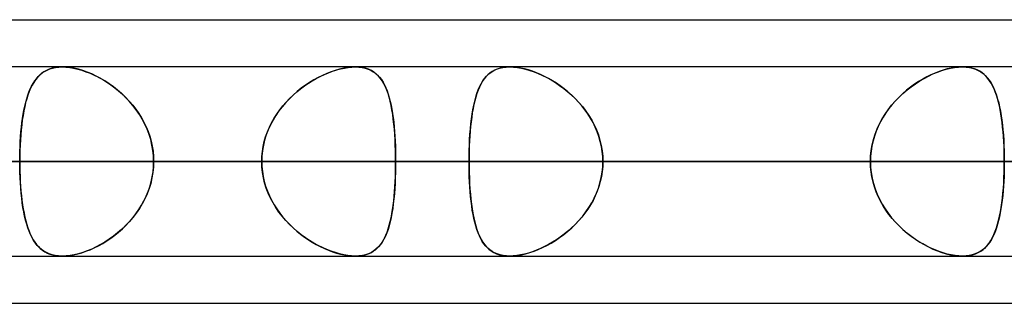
# Model space of a CAD drawing. Header units: millimetres. Extents: x -185 to 185, y -130 to 54.
# Tile 53 of 76: x 56.96 to 63.57, y -64 to -62.1. Entities that reach past the tile are written whole.
import ezdxf

# ---------------------------------------------------------------- set-up
doc = ezdxf.new("R2010")
doc.units = ezdxf.units.MM
doc.layers.add('MAIN-1', color=7, linetype='Continuous')
doc.layers.add('MAIN-2', color=7, linetype='Continuous')

msp = doc.modelspace()

# ---------------------------------------------------------------- linework, layer by layer
at = {"layer": 'MAIN-1'}
for p, q in [((46.1722, -62.095), (87.1067, -62.095)), ((87.1115, -62.4125), (-87.1115, -62.4125)), ((57.2421, -62.4125), (57.2425, -62.4125)), ((57.2425, -62.4125), (57.2428, -62.4125)), ((57.2428, -62.4125), (57.2431, -62.4125)), ((57.2431, -62.4125), (57.2434, -62.4125)), ((57.2434, -62.4125), (57.2437, -62.4125)), ((57.2437, -62.4125), (57.2441, -62.4125)), ((63.284, -62.4125), (63.2842, -62.4125)), ((63.2842, -62.4125), (63.2845, -62.4125)), ((63.2845, -62.4125), (63.2847, -62.4125)), ((63.2847, -62.4125), (63.285, -62.4125)), ((63.285, -62.4125), (63.2852, -62.4125)), ((63.2852, -62.4125), (63.2855, -62.4125)), ((-87.6306, -63.0475), (87.6306, -63.0475)), ((-87.2445, -63.6825), (87.2445, -63.6825)), ((57.2427, -63.6825), (57.2424, -63.6825)), ((57.243, -63.6825), (57.2427, -63.6825)), ((57.2433, -63.6825), (57.243, -63.6825)), ((57.2435, -63.6825), (57.2433, -63.6825)), ((57.2438, -63.6825), (57.2435, -63.6825)), ((57.2441, -63.6825), (57.2438, -63.6825)), ((63.2846, -63.6825), (63.284, -63.6825)), ((63.2852, -63.6825), (63.2846, -63.6825)), ((63.2858, -63.6825), (63.2852, -63.6825)), ((63.2864, -63.6825), (63.2858, -63.6825)), ((63.287, -63.6825), (63.2864, -63.6825)), ((63.2876, -63.6825), (63.287, -63.6825)), ((45.7544, -64), (87.782, -64))]:
    msp.add_line(p, q, dxfattribs=at)
at = {"layer": 'MAIN-2'}
for p, q in [((57.1097, -62.4526), (57.1251, -62.4423)), ((57.138, -62.4353), (57.1208, -62.445)), ((57.1251, -62.4423), (57.1417, -62.4335)), ((57.1566, -62.4272), (57.138, -62.4353)), ((57.1417, -62.4335), (57.1594, -62.4261)), ((57.1766, -62.4208), (57.1566, -62.4272)), ((57.1594, -62.4261), (57.1785, -62.4203)), ((57.1979, -62.4162), (57.1766, -62.4208)), ((57.1785, -62.4203), (57.1986, -62.416)), ((57.2204, -62.4134), (57.1979, -62.4162)), ((57.1986, -62.416), (57.2198, -62.4134)), ((57.2198, -62.4134), (57.2421, -62.4125)), ((57.2441, -62.4125), (57.2204, -62.4134)), ((57.2696, -62.4135), (57.2441, -62.4125)), ((57.2441, -62.4125), (57.2683, -62.4134)), ((57.2683, -62.4134), (57.2936, -62.416)), ((57.2964, -62.4164), (57.2696, -62.4135)), ((57.2936, -62.416), (57.32, -62.4205)), ((57.3244, -62.4214), (57.2964, -62.4164)), ((57.32, -62.4205), (57.3471, -62.4267)), ((57.3531, -62.4283), (57.3244, -62.4214)), ((57.3471, -62.4267), (57.3746, -62.4346)), ((57.3822, -62.4371), (57.3531, -62.4283)), ((57.3746, -62.4346), (57.4025, -62.4442)), ((57.4115, -62.4476), (57.3822, -62.4371)), ((59.0298, -62.4518), (59.057, -62.4417)), ((59.0763, -62.4353), (59.0476, -62.445)), ((59.057, -62.4417), (59.084, -62.4329)), ((59.1045, -62.4272), (59.0763, -62.4353)), ((59.084, -62.4329), (59.1106, -62.4256)), ((59.1323, -62.4208), (59.1045, -62.4272)), ((59.1106, -62.4256), (59.1368, -62.4199)), ((59.1594, -62.4162), (59.1323, -62.4208)), ((59.1368, -62.4199), (59.1622, -62.4158)), ((59.1853, -62.4134), (59.1594, -62.4162)), ((59.1622, -62.4158), (59.1866, -62.4133)), ((59.2101, -62.4125), (59.1853, -62.4134)), ((59.1866, -62.4133), (59.2101, -62.4125)), ((59.2101, -62.4125), (59.2332, -62.4134)), ((59.2344, -62.4135), (59.2101, -62.4125)), ((59.2332, -62.4134), (59.2552, -62.416)), ((59.2575, -62.4164), (59.2344, -62.4135)), ((59.2552, -62.416), (59.2761, -62.4205)), ((59.2794, -62.4214), (59.2575, -62.4164)), ((59.2761, -62.4205), (59.2955, -62.4267)), ((59.2996, -62.4283), (59.2794, -62.4214)), ((59.2955, -62.4267), (59.3136, -62.4346)), ((59.3183, -62.4371), (59.2996, -62.4283)), ((59.3136, -62.4346), (59.3303, -62.4442)), ((59.3354, -62.4476), (59.3183, -62.4371)), ((60.1283, -62.4431), (60.1129, -62.4538)), ((60.1215, -62.4475), (60.1387, -62.437)), ((60.1448, -62.4339), (60.1283, -62.4431)), ((60.1387, -62.437), (60.1575, -62.4283)), ((60.1627, -62.4263), (60.1448, -62.4339)), ((60.1575, -62.4283), (60.1778, -62.4214)), ((60.1819, -62.4203), (60.1627, -62.4263)), ((60.1778, -62.4214), (60.1996, -62.4164)), ((60.2025, -62.4159), (60.1819, -62.4203)), ((60.1996, -62.4164), (60.2226, -62.4135)), ((60.2242, -62.4133), (60.2025, -62.4159)), ((60.2226, -62.4135), (60.247, -62.4125)), ((60.2469, -62.4125), (60.2242, -62.4133)), ((60.2701, -62.4133), (60.2469, -62.4125)), ((60.247, -62.4125), (60.2718, -62.4134)), ((60.2943, -62.4157), (60.2701, -62.4133)), ((60.2718, -62.4134), (60.2978, -62.4162)), ((60.3195, -62.4198), (60.2943, -62.4157)), ((60.2978, -62.4162), (60.3249, -62.4208)), ((60.3455, -62.4255), (60.3195, -62.4198)), ((60.3249, -62.4208), (60.3526, -62.4273)), ((60.3719, -62.4327), (60.3455, -62.4255)), ((60.3526, -62.4273), (60.3809, -62.4354)), ((60.3987, -62.4413), (60.3719, -62.4327)), ((60.3809, -62.4354), (60.4094, -62.4452)), ((60.4256, -62.4514), (60.3987, -62.4413)), ((63.1284, -62.443), (63.1008, -62.4537)), ((63.1164, -62.4475), (63.1459, -62.437)), ((63.1557, -62.4339), (63.1284, -62.443)), ((63.1459, -62.437), (63.1751, -62.4283)), ((63.1828, -62.4262), (63.1557, -62.4339)), ((63.1751, -62.4283), (63.2038, -62.4214)), ((63.2094, -62.4202), (63.1828, -62.4262)), ((63.2038, -62.4214), (63.2317, -62.4164)), ((63.2353, -62.4159), (63.2094, -62.4202)), ((63.2317, -62.4164), (63.2584, -62.4135)), ((63.2602, -62.4133), (63.2353, -62.4159)), ((63.2584, -62.4135), (63.284, -62.4125)), ((63.284, -62.4125), (63.2602, -62.4133)), ((63.3062, -62.4133), (63.284, -62.4125)), ((63.2855, -62.4125), (63.309, -62.4135)), ((63.3274, -62.4157), (63.3062, -62.4133)), ((63.309, -62.4135), (63.3314, -62.4164)), ((63.3475, -62.4198), (63.3274, -62.4157)), ((63.3314, -62.4164), (63.3526, -62.4211)), ((63.3665, -62.4255), (63.3475, -62.4198)), ((63.3526, -62.4211), (63.3724, -62.4276)), ((63.3843, -62.4327), (63.3665, -62.4255)), ((63.3724, -62.4276), (63.3908, -62.4358)), ((63.4008, -62.4413), (63.3843, -62.4327)), ((63.3908, -62.4358), (63.4078, -62.4457)), ((63.4161, -62.4514), (63.4008, -62.4413)), ((57.0479, -62.5232), (57.0585, -62.5066)), ((57.0636, -62.4993), (57.0519, -62.5167)), ((57.0585, -62.5066), (57.0699, -62.4912)), ((57.0763, -62.4835), (57.0636, -62.4993)), ((57.0699, -62.4912), (57.0822, -62.4771)), ((57.09, -62.4692), (57.0763, -62.4835)), ((57.0822, -62.4771), (57.0954, -62.4642)), ((57.1048, -62.4563), (57.09, -62.4692)), ((57.0954, -62.4642), (57.1097, -62.4526)), ((57.1208, -62.445), (57.1048, -62.4563)), ((57.4025, -62.4442), (57.4305, -62.4553)), ((57.4411, -62.4598), (57.4115, -62.4476)), ((57.4305, -62.4553), (57.4587, -62.4679)), ((57.4706, -62.4737), (57.4411, -62.4598)), ((57.4587, -62.4679), (57.4868, -62.4821)), ((57.4999, -62.4893), (57.4706, -62.4737)), ((57.4868, -62.4821), (57.5147, -62.4977)), ((57.5291, -62.5064), (57.4999, -62.4893)), ((57.5147, -62.4977), (57.5422, -62.5147)), ((57.5581, -62.5252), (57.5291, -62.5064)), ((58.8951, -62.5223), (58.9216, -62.5057)), ((58.9324, -62.4993), (58.9038, -62.5167)), ((58.9216, -62.5057), (58.9484, -62.4903)), ((58.9612, -62.4835), (58.9324, -62.4993)), ((58.9484, -62.4903), (58.9754, -62.4762)), ((58.99, -62.4692), (58.9612, -62.4835)), ((58.9754, -62.4762), (59.0026, -62.4634)), ((59.0188, -62.4563), (58.99, -62.4692)), ((59.0026, -62.4634), (59.0298, -62.4518)), ((59.0476, -62.445), (59.0188, -62.4563)), ((59.3303, -62.4442), (59.3457, -62.4553)), ((59.3512, -62.4599), (59.3354, -62.4476)), ((59.3457, -62.4553), (59.3599, -62.468)), ((59.3656, -62.4738), (59.3512, -62.4599)), ((59.3599, -62.468), (59.373, -62.4821)), ((59.3788, -62.4893), (59.3656, -62.4738)), ((59.373, -62.4821), (59.385, -62.4977)), ((59.3909, -62.5064), (59.3788, -62.4893)), ((59.385, -62.4977), (59.396, -62.5147)), ((59.4019, -62.5252), (59.3909, -62.5064)), ((60.0544, -62.5248), (60.0656, -62.5061)), ((60.0736, -62.4946), (60.0625, -62.5111)), ((60.0656, -62.5061), (60.0778, -62.4891)), ((60.0857, -62.4795), (60.0736, -62.4946)), ((60.0778, -62.4891), (60.0911, -62.4736)), ((60.0988, -62.4659), (60.0857, -62.4795)), ((60.0911, -62.4736), (60.1056, -62.4597)), ((60.1129, -62.4538), (60.0988, -62.4659)), ((60.1056, -62.4597), (60.1215, -62.4475)), ((60.4094, -62.4452), (60.4381, -62.4565)), ((60.4526, -62.4628), (60.4256, -62.4514)), ((60.4381, -62.4565), (60.4669, -62.4694)), ((60.4796, -62.4756), (60.4526, -62.4628)), ((60.4669, -62.4694), (60.4957, -62.4839)), ((60.5065, -62.4896), (60.4796, -62.4756)), ((60.4957, -62.4839), (60.5245, -62.4998)), ((60.5331, -62.5049), (60.5065, -62.4896)), ((60.5245, -62.4998), (60.5531, -62.5174)), ((60.5596, -62.5216), (60.5331, -62.5049)), ((62.9695, -62.5248), (62.9984, -62.5061)), ((63.018, -62.4945), (62.9905, -62.511)), ((62.9984, -62.5061), (63.0276, -62.4891)), ((63.0456, -62.4795), (63.018, -62.4945)), ((63.0276, -62.4891), (63.0571, -62.4736)), ((63.0732, -62.4659), (63.0456, -62.4795)), ((63.0571, -62.4736), (63.0867, -62.4597)), ((63.1008, -62.4537), (63.0732, -62.4659)), ((63.0867, -62.4597), (63.1164, -62.4475)), ((63.4078, -62.4457), (63.4235, -62.4571)), ((63.4304, -62.4629), (63.4161, -62.4514)), ((63.4235, -62.4571), (63.438, -62.47)), ((63.4436, -62.4756), (63.4304, -62.4629)), ((63.438, -62.47), (63.4515, -62.4845)), ((63.4558, -62.4897), (63.4436, -62.4756)), ((63.4515, -62.4845), (63.464, -62.5005)), ((63.4671, -62.505), (63.4558, -62.4897)), ((63.464, -62.5005), (63.4755, -62.518)), ((63.4777, -62.5216), (63.4671, -62.505)), ((57.0202, -62.581), (57.0288, -62.5605)), ((57.0308, -62.5559), (57.0215, -62.5778)), ((57.0288, -62.5605), (57.038, -62.5412)), ((57.0409, -62.5356), (57.0308, -62.5559)), ((57.038, -62.5412), (57.0479, -62.5232)), ((57.0519, -62.5167), (57.0409, -62.5356)), ((57.5422, -62.5147), (57.5694, -62.5331)), ((57.5866, -62.5457), (57.5581, -62.5252)), ((57.5694, -62.5331), (57.5959, -62.5528)), ((57.6146, -62.5677), (57.5866, -62.5457)), ((57.5959, -62.5528), (57.6217, -62.5737)), ((57.6418, -62.5914), (57.6146, -62.5677)), ((57.6217, -62.5737), (57.6468, -62.5959)), ((58.8175, -62.5801), (58.8429, -62.5595)), ((58.8475, -62.556), (58.8202, -62.5779)), ((58.8429, -62.5595), (58.8688, -62.5403)), ((58.8755, -62.5356), (58.8475, -62.556)), ((58.8688, -62.5403), (58.8951, -62.5223)), ((58.9038, -62.5167), (58.8755, -62.5356)), ((59.396, -62.5147), (59.4061, -62.5331)), ((59.4121, -62.5457), (59.4019, -62.5252)), ((59.4061, -62.5331), (59.4152, -62.5527)), ((59.4213, -62.5677), (59.4121, -62.5457)), ((59.4152, -62.5527), (59.4236, -62.5737)), ((59.4298, -62.5913), (59.4213, -62.5677)), ((59.4236, -62.5737), (59.4312, -62.5959)), ((60.0339, -62.5691), (60.0259, -62.5912)), ((60.0262, -62.5904), (60.0348, -62.5669)), ((60.0426, -62.5484), (60.0339, -62.5691)), ((60.0348, -62.5669), (60.0442, -62.5451)), ((60.0521, -62.529), (60.0426, -62.5484)), ((60.0442, -62.5451), (60.0544, -62.5248)), ((60.0625, -62.5111), (60.0521, -62.529)), ((60.5531, -62.5174), (60.5814, -62.5364)), ((60.5858, -62.5395), (60.5596, -62.5216)), ((60.5814, -62.5364), (60.6092, -62.5569)), ((60.6116, -62.5588), (60.5858, -62.5395)), ((60.6092, -62.5569), (60.6364, -62.5789)), ((60.6369, -62.5793), (60.6116, -62.5588)), ((62.9103, -62.5691), (62.8846, -62.5912)), ((62.8855, -62.5904), (62.9129, -62.5669)), ((62.9366, -62.5483), (62.9103, -62.5691)), ((62.9129, -62.5669), (62.9409, -62.5451)), ((62.9634, -62.529), (62.9366, -62.5483)), ((62.9409, -62.5451), (62.9695, -62.5248)), ((62.9905, -62.511), (62.9634, -62.529)), ((63.4755, -62.518), (63.4862, -62.5371)), ((63.4875, -62.5396), (63.4777, -62.5216)), ((63.4862, -62.5371), (63.496, -62.5576)), ((63.4966, -62.5588), (63.4875, -62.5396)), ((63.496, -62.5576), (63.5051, -62.5796)), ((63.505, -62.5794), (63.4966, -62.5588)), ((57.005, -62.6258), (56.9978, -62.652)), ((56.9983, -62.65), (57.005, -62.6258)), ((57.0129, -62.6011), (57.005, -62.6258)), ((57.005, -62.6258), (57.0123, -62.6028)), ((57.0123, -62.6028), (57.0202, -62.581)), ((57.0215, -62.5778), (57.0129, -62.6011)), ((57.6682, -62.6165), (57.6418, -62.5914)), ((57.6468, -62.5959), (57.6709, -62.6193)), ((57.6935, -62.6433), (57.6682, -62.6165)), ((57.6709, -62.6193), (57.694, -62.6439)), ((58.7678, -62.6259), (58.7431, -62.6521)), ((58.7457, -62.6492), (58.7688, -62.6249)), ((58.7935, -62.6012), (58.7678, -62.6259)), ((58.7688, -62.6249), (58.7928, -62.6019)), ((58.7928, -62.6019), (58.8175, -62.5801)), ((58.8202, -62.5779), (58.7935, -62.6012)), ((59.4374, -62.6165), (59.4298, -62.5913)), ((59.4312, -62.5959), (59.4382, -62.6192)), ((59.4443, -62.6432), (59.4374, -62.6165)), ((59.4382, -62.6192), (59.4445, -62.6438)), ((60.0049, -62.67), (60.0113, -62.642)), ((60.0119, -62.6395), (60.0059, -62.6654)), ((60.0113, -62.642), (60.0184, -62.6154)), ((60.0186, -62.6147), (60.0119, -62.6395)), ((60.0184, -62.6154), (60.0262, -62.5904)), ((60.0259, -62.5912), (60.0186, -62.6147)), ((60.6364, -62.5789), (60.6629, -62.6023)), ((60.6616, -62.6012), (60.6369, -62.5793)), ((60.6855, -62.6242), (60.6616, -62.6012)), ((60.6629, -62.6023), (60.6884, -62.6272)), ((60.7086, -62.6486), (60.6855, -62.6242)), ((60.6884, -62.6272), (60.7128, -62.6533)), ((62.8093, -62.67), (62.8336, -62.642)), ((62.8359, -62.6394), (62.8132, -62.6654)), ((62.8336, -62.642), (62.859, -62.6154)), ((62.8598, -62.6147), (62.8359, -62.6394)), ((62.859, -62.6154), (62.8855, -62.5904)), ((62.8846, -62.5912), (62.8598, -62.6147)), ((63.5128, -62.6012), (63.505, -62.5794)), ((63.5051, -62.5796), (63.5134, -62.603)), ((63.5199, -62.6243), (63.5128, -62.6012)), ((63.5134, -62.603), (63.5209, -62.6279)), ((63.5265, -62.6486), (63.5199, -62.6243)), ((63.5209, -62.6279), (63.5278, -62.654)), ((56.9854, -62.708), (56.9801, -62.7379)), ((56.9815, -62.7295), (56.9865, -62.702)), ((56.9913, -62.6794), (56.9854, -62.708)), ((56.9865, -62.702), (56.9922, -62.6755)), ((56.9978, -62.652), (56.9913, -62.6794)), ((56.9922, -62.6755), (56.9983, -62.65)), ((57.7175, -62.6714), (57.6935, -62.6433)), ((57.694, -62.6439), (57.716, -62.6696)), ((57.716, -62.6696), (57.7368, -62.6964)), ((57.74, -62.7008), (57.7175, -62.6714)), ((57.7368, -62.6964), (57.7563, -62.7243)), ((57.761, -62.7315), (57.74, -62.7008)), ((58.6976, -62.7081), (58.677, -62.738)), ((58.6831, -62.7289), (58.7027, -62.7013)), ((58.7196, -62.6795), (58.6976, -62.7081)), ((58.7027, -62.7013), (58.7236, -62.6747)), ((58.7431, -62.6521), (58.7196, -62.6795)), ((58.7236, -62.6747), (58.7457, -62.6492)), ((59.4505, -62.6713), (59.4443, -62.6432)), ((59.4445, -62.6438), (59.4502, -62.6695)), ((59.4502, -62.6695), (59.4553, -62.6963)), ((59.4561, -62.7008), (59.4505, -62.6713)), ((59.4553, -62.6963), (59.4599, -62.7242)), ((59.461, -62.7314), (59.4561, -62.7008)), ((59.9941, -62.7301), (59.9992, -62.6994)), ((60.0004, -62.6925), (59.9955, -62.7206)), ((59.9992, -62.6994), (60.0049, -62.67)), ((60.0059, -62.6654), (60.0004, -62.6925)), ((60.7306, -62.6741), (60.7086, -62.6486)), ((60.7128, -62.6533), (60.736, -62.6807)), ((60.7514, -62.7007), (60.7306, -62.6741)), ((60.736, -62.6807), (60.7577, -62.7094)), ((60.7709, -62.7283), (60.7514, -62.7007)), ((62.7652, -62.7301), (62.7864, -62.6994)), ((62.7916, -62.6924), (62.7715, -62.7206)), ((62.7864, -62.6994), (62.8093, -62.67)), ((62.8132, -62.6654), (62.7916, -62.6924)), ((63.5325, -62.6741), (63.5265, -62.6486)), ((63.5278, -62.654), (63.5341, -62.6814)), ((63.538, -62.7007), (63.5325, -62.6741)), ((63.5341, -62.6814), (63.5397, -62.71)), ((63.5429, -62.7283), (63.538, -62.7007)), ((56.9754, -62.7689), (56.9712, -62.801)), ((56.9729, -62.7875), (56.9769, -62.7581)), ((56.9801, -62.7379), (56.9754, -62.7689)), ((56.9769, -62.7581), (56.9815, -62.7295)), ((57.7563, -62.7243), (57.7744, -62.7533)), ((57.7802, -62.7633), (57.761, -62.7315)), ((57.7744, -62.7533), (57.7909, -62.7832)), ((57.7975, -62.7962), (57.7802, -62.7633)), ((58.6581, -62.769), (58.641, -62.8012)), ((58.6483, -62.787), (58.6649, -62.7574)), ((58.677, -62.738), (58.6581, -62.769)), ((58.6649, -62.7574), (58.6831, -62.7289)), ((59.4599, -62.7242), (59.464, -62.7531)), ((59.4652, -62.7632), (59.461, -62.7314)), ((59.464, -62.7531), (59.4676, -62.7831)), ((59.469, -62.7962), (59.4652, -62.7632)), ((59.9857, -62.7949), (59.9896, -62.7619)), ((59.9912, -62.7499), (59.9874, -62.7802)), ((59.9896, -62.7619), (59.9941, -62.7301)), ((59.9955, -62.7206), (59.9912, -62.7499)), ((60.7577, -62.7094), (60.778, -62.7392)), ((60.7889, -62.7569), (60.7709, -62.7283)), ((60.778, -62.7392), (60.7966, -62.7701)), ((60.8055, -62.7865), (60.7889, -62.7569)), ((60.7966, -62.7701), (60.8135, -62.8022)), ((62.7281, -62.7949), (62.7457, -62.7619)), ((62.7528, -62.7499), (62.7356, -62.7801)), ((62.7457, -62.7619), (62.7652, -62.7301)), ((62.7715, -62.7206), (62.7528, -62.7499)), ((63.5397, -62.71), (63.5447, -62.7397)), ((63.5473, -62.7569), (63.5429, -62.7283)), ((63.5447, -62.7397), (63.5491, -62.7706)), ((63.5512, -62.7865), (63.5473, -62.7569)), ((63.5491, -62.7706), (63.553, -62.8026)), ((56.9676, -62.8343), (56.9646, -62.8684)), ((56.9662, -62.8492), (56.9693, -62.8179)), ((56.9712, -62.801), (56.9676, -62.8343)), ((56.9693, -62.8179), (56.9729, -62.7875)), ((57.7909, -62.7832), (57.8059, -62.814)), ((57.8129, -62.8302), (57.7975, -62.7962)), ((57.8059, -62.814), (57.819, -62.8457)), ((57.8261, -62.8651), (57.8129, -62.8302)), ((58.6258, -62.8344), (58.6126, -62.8685)), ((58.6199, -62.8488), (58.6332, -62.8174)), ((58.641, -62.8012), (58.6258, -62.8344)), ((58.6332, -62.8174), (58.6483, -62.787)), ((59.4676, -62.7831), (59.4707, -62.8139)), ((59.4721, -62.8301), (59.469, -62.7962)), ((59.4707, -62.8139), (59.4734, -62.8456)), ((59.4748, -62.8651), (59.4721, -62.8301)), ((59.9796, -62.864), (59.9824, -62.8289)), ((59.984, -62.8114), (59.9811, -62.8435)), ((59.9824, -62.8289), (59.9857, -62.7949)), ((59.9874, -62.7802), (59.984, -62.8114)), ((60.8205, -62.817), (60.8055, -62.7865)), ((60.8135, -62.8022), (60.8284, -62.8352)), ((60.8337, -62.8484), (60.8205, -62.817)), ((60.8284, -62.8352), (60.8413, -62.8691)), ((62.6989, -62.864), (62.7124, -62.8289)), ((62.7201, -62.8114), (62.7065, -62.8435)), ((62.7124, -62.8289), (62.7281, -62.7949)), ((62.7356, -62.7801), (62.7201, -62.8114)), ((63.5546, -62.817), (63.5512, -62.7865)), ((63.553, -62.8026), (63.5564, -62.8356)), ((63.5575, -62.8484), (63.5546, -62.817)), ((63.5564, -62.8356), (63.5592, -62.8695)), ((56.9622, -62.9031), (56.9602, -62.9385)), ((56.9615, -62.9137), (56.9636, -62.8812)), ((56.9646, -62.8684), (56.9622, -62.9031)), ((56.9636, -62.8812), (56.9662, -62.8492)), ((57.819, -62.8457), (57.8304, -62.8781)), ((57.8371, -62.9007), (57.8261, -62.8651)), ((57.8304, -62.8781), (57.8398, -62.9112)), ((57.8457, -62.9368), (57.8371, -62.9007)), ((58.6017, -62.9032), (58.5932, -62.9386)), ((58.599, -62.9134), (58.6085, -62.8808)), ((58.6126, -62.8685), (58.6017, -62.9032)), ((58.6085, -62.8808), (58.6199, -62.8488)), ((59.4734, -62.8456), (59.4757, -62.878)), ((59.477, -62.9006), (59.4748, -62.8651)), ((59.4757, -62.878), (59.4775, -62.9111)), ((59.4787, -62.9367), (59.477, -62.9006)), ((59.9755, -62.9361), (59.9773, -62.8997)), ((59.9787, -62.8763), (59.9768, -62.9096)), ((59.9773, -62.8997), (59.9796, -62.864)), ((59.9811, -62.8435), (59.9787, -62.8763)), ((60.8451, -62.8805), (60.8337, -62.8484)), ((60.8413, -62.8691), (60.852, -62.9038)), ((60.8545, -62.9131), (60.8451, -62.8805)), ((60.852, -62.9038), (60.8605, -62.9392)), ((62.6789, -62.9361), (62.6877, -62.8997)), ((62.6948, -62.8763), (62.685, -62.9096)), ((62.6877, -62.8997), (62.6989, -62.864)), ((62.7065, -62.8435), (62.6948, -62.8763)), ((63.56, -62.8805), (63.5575, -62.8484)), ((63.5592, -62.8695), (63.5615, -62.9041)), ((63.5621, -62.9131), (63.56, -62.8805)), ((63.5615, -62.9041), (63.5633, -62.9394)), ((56.9587, -62.98), (56.9599, -62.9466)), ((56.9602, -62.9385), (56.9589, -62.9744)), ((56.9599, -62.9466), (56.9615, -62.9137)), ((57.8398, -62.9112), (57.8473, -62.9448)), ((57.8519, -62.9733), (57.8457, -62.9368)), ((57.8473, -62.9448), (57.8526, -62.9788)), ((58.5862, -62.9798), (58.5916, -62.9464)), ((58.5932, -62.9386), (58.5869, -62.9745)), ((58.5916, -62.9464), (58.599, -62.9134)), ((59.4775, -62.9111), (59.4789, -62.9447)), ((59.4798, -62.9733), (59.4787, -62.9367)), ((59.4789, -62.9447), (59.4799, -62.9788)), ((59.9752, -62.9435), (59.9742, -62.9778)), ((59.9743, -62.9729), (59.9755, -62.9361)), ((59.9768, -62.9096), (59.9752, -62.9435)), ((60.8619, -62.9461), (60.8545, -62.9131)), ((60.8605, -62.9392), (60.8666, -62.975)), ((60.8672, -62.9796), (60.8619, -62.9461)), ((62.6774, -62.9435), (62.6719, -62.9778)), ((62.6725, -62.9729), (62.6789, -62.9361)), ((62.685, -62.9096), (62.6774, -62.9435)), ((63.5636, -62.9461), (63.5621, -62.9131)), ((63.5633, -62.9394), (63.5646, -62.9751)), ((63.5647, -62.9796), (63.5636, -62.9461)), ((56.9581, -63.0108), (56.9578, -63.0475)), ((56.9578, -63.0475), (56.958, -63.0136)), ((56.958, -63.0136), (56.9587, -62.98)), ((56.9589, -62.9744), (56.9581, -63.0108)), ((57.8556, -63.0102), (57.8519, -62.9733)), ((57.8526, -62.9788), (57.8558, -63.0131)), ((57.8569, -63.0475), (57.8556, -63.0102)), ((57.8558, -63.0131), (57.8569, -63.0475)), ((58.5832, -63.0108), (58.5819, -63.0475)), ((58.5819, -63.0475), (58.583, -63.0135)), ((58.583, -63.0135), (58.5862, -62.9798)), ((58.5869, -62.9745), (58.5832, -63.0108)), ((59.4805, -63.0102), (59.4798, -62.9733)), ((59.4799, -62.9788), (59.4806, -63.013)), ((59.4808, -63.0475), (59.4805, -63.0102)), ((59.4806, -63.013), (59.4808, -63.0475)), ((59.9733, -63.0475), (59.9736, -63.01)), ((59.9735, -63.0125), (59.9733, -63.0475)), ((59.9742, -62.9778), (59.9735, -63.0125)), ((59.9736, -63.01), (59.9743, -62.9729)), ((60.8666, -62.975), (60.8703, -63.0111)), ((60.8705, -63.0134), (60.8672, -62.9796)), ((60.8703, -63.0111), (60.8716, -63.0475)), ((60.8716, -63.0475), (60.8705, -63.0134)), ((62.6674, -63.0475), (62.6687, -63.01)), ((62.6685, -63.0125), (62.6674, -63.0475)), ((62.6719, -62.9778), (62.6685, -63.0125)), ((62.6687, -63.01), (62.6725, -62.9729)), ((63.5646, -62.9751), (63.5654, -63.0112)), ((63.5654, -63.0134), (63.5647, -62.9796)), ((63.5654, -63.0112), (63.5656, -63.0475)), ((63.5656, -63.0475), (63.5654, -63.0134)), ((87.6306, -63.0475), (-87.6306, -63.0475)), ((86.6188, -63.0475), (-86.6188, -63.0475)), ((-86.6188, -63.0475), (86.6188, -63.0475)), ((-80.5093, -63.0475), (80.5093, -63.0475)), ((80.5093, -63.0475), (-80.5093, -63.0475)), ((79.6108, -63.0475), (-79.6108, -63.0475)), ((-79.6108, -63.0475), (79.6108, -63.0475)), ((-73.5007, -63.0475), (73.5007, -63.0475)), ((73.5007, -63.0475), (-73.5007, -63.0475)), ((72.6021, -63.0475), (-72.6021, -63.0475)), ((-72.6021, -63.0475), (72.6021, -63.0475)), ((-66.4913, -63.0475), (66.4913, -63.0475)), ((66.4913, -63.0475), (-66.4913, -63.0475)), ((65.5925, -63.0475), (-65.5925, -63.0475)), ((-65.5925, -63.0475), (65.5925, -63.0475)), ((-59.4808, -63.0475), (59.4808, -63.0475)), ((59.4808, -63.0475), (-59.4808, -63.0475)), ((58.5819, -63.0475), (-58.5819, -63.0475)), ((-58.5819, -63.0475), (58.5819, -63.0475)), ((66.929, -63.0475), (49.77, -63.0475)), ((49.77, -63.0475), (66.929, -63.0475)), ((50.8427, -63.0475), (68.199, -63.0475)), ((68.199, -63.0475), (50.8427, -63.0475)), ((58.5819, -63.0475), (52.4687, -63.0475)), ((52.4687, -63.0475), (58.5819, -63.0475)), ((53.8651, -63.0475), (59.9733, -63.0475)), ((59.9733, -63.0475), (53.8651, -63.0475)), ((62.6674, -63.0475), (56.5592, -63.0475)), ((56.5592, -63.0475), (62.6674, -63.0475)), ((56.9578, -63.0475), (56.958, -63.0815)), ((76.835, -63.0475), (56.9578, -63.0475)), ((56.9581, -63.0842), (56.9578, -63.0475)), ((56.9578, -63.0475), (76.835, -63.0475)), ((56.958, -63.0815), (56.9587, -63.1152)), ((56.9589, -63.1204), (56.9581, -63.0842)), ((57.8556, -63.0848), (57.8519, -63.1217)), ((57.8526, -63.1162), (57.8558, -63.0819)), ((57.8569, -63.0475), (57.8556, -63.0848)), ((57.8558, -63.0819), (57.8569, -63.0475)), ((57.8569, -63.0475), (78.105, -63.0475)), ((78.105, -63.0475), (57.8569, -63.0475)), ((57.8569, -63.0475), (63.97, -63.0475)), ((63.97, -63.0475), (57.8569, -63.0475)), ((58.5832, -63.0842), (58.5819, -63.0475)), ((58.5819, -63.0475), (58.583, -63.0815)), ((58.583, -63.0815), (58.5862, -63.1152)), ((58.5869, -63.1205), (58.5832, -63.0842)), ((59.4805, -63.0848), (59.4798, -63.1217)), ((59.4799, -63.1162), (59.4806, -63.082)), ((59.4808, -63.0475), (59.4805, -63.0848)), ((59.4806, -63.082), (59.4808, -63.0475)), ((65.5925, -63.0475), (59.4808, -63.0475)), ((59.4808, -63.0475), (65.5925, -63.0475)), ((59.9733, -63.0475), (59.9736, -63.085)), ((62.6674, -63.0475), (59.9733, -63.0475)), ((59.9735, -63.0825), (59.9733, -63.0475)), ((59.9733, -63.0475), (62.6674, -63.0475)), ((59.9742, -63.1172), (59.9735, -63.0825)), ((59.9736, -63.085), (59.9743, -63.1222)), ((60.8666, -63.12), (60.8703, -63.0839)), ((60.8705, -63.0816), (60.8672, -63.1154)), ((60.8703, -63.0839), (60.8716, -63.0475)), ((60.8716, -63.0475), (60.8705, -63.0816)), ((60.8716, -63.0475), (63.5656, -63.0475)), ((63.5656, -63.0475), (60.8716, -63.0475)), ((60.8716, -63.0475), (66.9794, -63.0475)), ((66.9794, -63.0475), (60.8716, -63.0475)), ((62.6685, -63.0825), (62.6674, -63.0475)), ((62.6674, -63.0475), (62.6687, -63.085)), ((62.6719, -63.1172), (62.6685, -63.0825)), ((62.6687, -63.085), (62.6725, -63.1222)), ((63.5646, -63.12), (63.5654, -63.0839)), ((63.5654, -63.0814), (63.5648, -63.1151)), ((63.5656, -63.0475), (63.5654, -63.0814)), ((63.5654, -63.0839), (63.5656, -63.0475)), ((56.9587, -63.1152), (56.9599, -63.1486)), ((56.9602, -63.1562), (56.9589, -63.1204)), ((56.9599, -63.1486), (56.9615, -63.1817)), ((56.9621, -63.1915), (56.9602, -63.1562)), ((57.8457, -63.1582), (57.8371, -63.1943)), ((57.8398, -63.1838), (57.8473, -63.1502)), ((57.8519, -63.1217), (57.8457, -63.1582)), ((57.8473, -63.1502), (57.8526, -63.1162)), ((58.5862, -63.1152), (58.5916, -63.1486)), ((58.5932, -63.1564), (58.5869, -63.1205)), ((58.5916, -63.1486), (58.599, -63.1816)), ((58.6017, -63.1918), (58.5932, -63.1564)), ((59.4787, -63.1583), (59.477, -63.1944)), ((59.4775, -63.1839), (59.4789, -63.1503)), ((59.4798, -63.1217), (59.4787, -63.1583)), ((59.4789, -63.1503), (59.4799, -63.1162)), ((59.9752, -63.1515), (59.9742, -63.1172)), ((59.9743, -63.1222), (59.9755, -63.1589)), ((59.9768, -63.1854), (59.9752, -63.1515)), ((59.9755, -63.1589), (59.9773, -63.1953)), ((60.852, -63.1912), (60.8605, -63.1558)), ((60.8619, -63.1489), (60.8545, -63.1819)), ((60.8605, -63.1558), (60.8666, -63.12)), ((60.8672, -63.1154), (60.8619, -63.1489)), ((62.6774, -63.1515), (62.6719, -63.1172)), ((62.6725, -63.1222), (62.6789, -63.1589)), ((62.685, -63.1854), (62.6774, -63.1515)), ((62.6789, -63.1589), (62.6877, -63.1953)), ((63.5615, -63.1912), (63.5633, -63.1558)), ((63.5637, -63.1483), (63.5621, -63.1812)), ((63.5633, -63.1558), (63.5646, -63.12)), ((63.5648, -63.1151), (63.5637, -63.1483)), ((56.9615, -63.1817), (56.9637, -63.2142)), ((56.9646, -63.2262), (56.9621, -63.1915)), ((56.9637, -63.2142), (56.9663, -63.2463)), ((56.9676, -63.2603), (56.9646, -63.2262)), ((57.8261, -63.2299), (57.8129, -63.2648)), ((57.819, -63.2493), (57.8304, -63.2169)), ((57.8371, -63.1943), (57.8261, -63.2299)), ((57.8304, -63.2169), (57.8398, -63.1838)), ((58.599, -63.1816), (58.6085, -63.2142)), ((58.6126, -63.2265), (58.6017, -63.1918)), ((58.6085, -63.2142), (58.6199, -63.2462)), ((58.6258, -63.2606), (58.6126, -63.2265)), ((59.4748, -63.2299), (59.4721, -63.2649)), ((59.4734, -63.2494), (59.4757, -63.217)), ((59.477, -63.1944), (59.4748, -63.2299)), ((59.4757, -63.217), (59.4775, -63.1839)), ((59.9787, -63.2187), (59.9768, -63.1854)), ((59.9773, -63.1953), (59.9796, -63.231)), ((59.9811, -63.2515), (59.9787, -63.2187)), ((59.9796, -63.231), (59.9824, -63.2661)), ((60.8284, -63.2598), (60.8413, -63.2259)), ((60.8451, -63.2145), (60.8337, -63.2466)), ((60.8413, -63.2259), (60.852, -63.1912)), ((60.8545, -63.1819), (60.8451, -63.2145)), ((62.6948, -63.2187), (62.685, -63.1854)), ((62.6877, -63.1953), (62.6989, -63.231)), ((62.7065, -63.2515), (62.6948, -63.2187)), ((62.6989, -63.231), (62.7124, -63.2661)), ((63.5564, -63.2598), (63.5592, -63.2259)), ((63.5601, -63.2137), (63.5576, -63.2456)), ((63.5592, -63.2259), (63.5615, -63.1912)), ((63.5621, -63.1812), (63.5601, -63.2137)), ((56.9663, -63.2463), (56.9694, -63.2777)), ((56.9712, -63.2934), (56.9676, -63.2603)), ((56.9694, -63.2777), (56.973, -63.3081)), ((56.9753, -63.3255), (56.9712, -63.2934)), ((57.7975, -63.2988), (57.7802, -63.3317)), ((57.7909, -63.3118), (57.8059, -63.281)), ((57.8129, -63.2648), (57.7975, -63.2988)), ((57.8059, -63.281), (57.819, -63.2493)), ((58.6199, -63.2462), (58.6332, -63.2776)), ((58.641, -63.2938), (58.6258, -63.2606)), ((58.6332, -63.2776), (58.6483, -63.308)), ((58.6581, -63.326), (58.641, -63.2938)), ((59.469, -63.2988), (59.4652, -63.3318)), ((59.4676, -63.312), (59.4707, -63.2811)), ((59.4721, -63.2649), (59.469, -63.2988)), ((59.4707, -63.2811), (59.4734, -63.2494)), ((59.984, -63.2836), (59.9811, -63.2515)), ((59.9824, -63.2661), (59.9857, -63.3001)), ((59.9874, -63.3148), (59.984, -63.2836)), ((59.9857, -63.3001), (59.9896, -63.3331)), ((60.7966, -63.3249), (60.8135, -63.2928)), ((60.8205, -63.278), (60.8055, -63.3085)), ((60.8135, -63.2928), (60.8284, -63.2598)), ((60.8337, -63.2466), (60.8205, -63.278)), ((62.7201, -63.2836), (62.7065, -63.2515)), ((62.7124, -63.2661), (62.7281, -63.3001)), ((62.7356, -63.3149), (62.7201, -63.2836)), ((62.7281, -63.3001), (62.7457, -63.3331)), ((63.5491, -63.3249), (63.553, -63.2928)), ((63.5547, -63.2769), (63.5513, -63.3073)), ((63.553, -63.2928), (63.5564, -63.2598)), ((63.5576, -63.2456), (63.5547, -63.2769)), ((56.973, -63.3081), (56.977, -63.3377)), ((56.9799, -63.3565), (56.9753, -63.3255)), ((56.977, -63.3377), (56.9816, -63.3662)), ((56.9852, -63.3863), (56.9799, -63.3565)), ((56.9816, -63.3662), (56.9867, -63.3938)), ((57.761, -63.3635), (57.74, -63.3942)), ((57.7563, -63.3707), (57.7744, -63.3417)), ((57.7802, -63.3317), (57.761, -63.3635)), ((57.7744, -63.3417), (57.7909, -63.3118)), ((58.6483, -63.308), (58.6649, -63.3376)), ((58.677, -63.357), (58.6581, -63.326)), ((58.6649, -63.3376), (58.6831, -63.3661)), ((58.6976, -63.3869), (58.677, -63.357)), ((58.6831, -63.3661), (58.7027, -63.3937)), ((59.461, -63.3636), (59.4561, -63.3942)), ((59.4599, -63.3708), (59.464, -63.3419)), ((59.4652, -63.3318), (59.461, -63.3636)), ((59.464, -63.3419), (59.4676, -63.312)), ((59.9912, -63.3451), (59.9874, -63.3148)), ((59.9896, -63.3331), (59.9941, -63.3649)), ((59.9955, -63.3743), (59.9912, -63.3451)), ((59.9941, -63.3649), (59.9992, -63.3956)), ((60.7709, -63.3667), (60.7514, -63.3943)), ((60.7577, -63.3856), (60.778, -63.3558)), ((60.7889, -63.3381), (60.7709, -63.3667)), ((60.778, -63.3558), (60.7966, -63.3249)), ((60.8055, -63.3085), (60.7889, -63.3381)), ((62.7528, -63.3451), (62.7356, -63.3149)), ((62.7457, -63.3331), (62.7652, -63.3649)), ((62.7715, -63.3744), (62.7528, -63.3451)), ((62.7652, -63.3649), (62.7864, -63.3956)), ((63.5431, -63.3653), (63.5382, -63.3928)), ((63.5396, -63.3856), (63.5446, -63.3558)), ((63.5475, -63.3367), (63.5431, -63.3653)), ((63.5446, -63.3558), (63.5491, -63.3249)), ((63.5513, -63.3073), (63.5475, -63.3367)), ((56.9911, -63.4149), (56.9852, -63.3863)), ((56.9867, -63.3938), (56.9923, -63.4204)), ((56.9976, -63.4423), (56.9911, -63.4149)), ((56.9923, -63.4204), (56.9985, -63.4459)), ((57.7175, -63.4236), (57.6935, -63.4517)), ((57.694, -63.4511), (57.716, -63.4254)), ((57.716, -63.4254), (57.7368, -63.3986)), ((57.74, -63.3942), (57.7175, -63.4236)), ((57.7368, -63.3986), (57.7563, -63.3707)), ((58.7196, -63.4155), (58.6976, -63.3869)), ((58.7027, -63.3937), (58.7236, -63.4203)), ((58.7431, -63.4429), (58.7196, -63.4155)), ((58.7236, -63.4203), (58.7457, -63.4458)), ((59.4505, -63.4237), (59.4443, -63.4518)), ((59.4445, -63.4512), (59.4502, -63.4255)), ((59.4502, -63.4255), (59.4553, -63.3987)), ((59.4561, -63.3942), (59.4505, -63.4237)), ((59.4553, -63.3987), (59.4599, -63.3708)), ((60.0004, -63.4025), (59.9955, -63.3743)), ((59.9992, -63.3956), (60.0049, -63.425)), ((60.0059, -63.4296), (60.0004, -63.4025)), ((60.0049, -63.425), (60.0113, -63.453)), ((60.0119, -63.4555), (60.0059, -63.4296)), ((60.7306, -63.4209), (60.7086, -63.4464)), ((60.7128, -63.4417), (60.736, -63.4143)), ((60.7514, -63.3943), (60.7306, -63.4209)), ((60.736, -63.4143), (60.7577, -63.3856)), ((62.7916, -63.4026), (62.7715, -63.3744)), ((62.7864, -63.3956), (62.8093, -63.425)), ((62.8132, -63.4296), (62.7916, -63.4026)), ((62.8093, -63.425), (62.8336, -63.453)), ((62.8359, -63.4556), (62.8132, -63.4296)), ((63.5328, -63.4193), (63.5269, -63.4448)), ((63.5277, -63.4417), (63.534, -63.4143)), ((63.5382, -63.3928), (63.5328, -63.4193)), ((63.534, -63.4143), (63.5396, -63.3856)), ((57.0048, -63.4684), (56.9976, -63.4423)), ((56.9985, -63.4459), (57.0053, -63.4701)), ((57.0126, -63.4931), (57.0048, -63.4684)), ((57.0053, -63.4701), (57.0126, -63.4931)), ((57.0126, -63.4931), (57.0206, -63.5149)), ((57.0212, -63.5164), (57.0126, -63.4931)), ((57.6217, -63.5213), (57.6468, -63.4991)), ((57.6682, -63.4785), (57.6418, -63.5036)), ((57.6468, -63.4991), (57.6709, -63.4757)), ((57.6935, -63.4517), (57.6682, -63.4785)), ((57.6709, -63.4757), (57.694, -63.4511)), ((58.7678, -63.4691), (58.7431, -63.4429)), ((58.7457, -63.4458), (58.7688, -63.4701)), ((58.7935, -63.4938), (58.7678, -63.4691)), ((58.7688, -63.4701), (58.7928, -63.4931)), ((58.7928, -63.4931), (58.8175, -63.5149)), ((58.8202, -63.5171), (58.7935, -63.4938)), ((59.4236, -63.5213), (59.4312, -63.4991)), ((59.4374, -63.4785), (59.4298, -63.5037)), ((59.4312, -63.4991), (59.4382, -63.4758)), ((59.4443, -63.4518), (59.4374, -63.4785)), ((59.4382, -63.4758), (59.4445, -63.4512)), ((60.0113, -63.453), (60.0184, -63.4796)), ((60.0186, -63.4803), (60.0119, -63.4555)), ((60.0184, -63.4796), (60.0262, -63.5046)), ((60.0259, -63.5038), (60.0186, -63.4803)), ((60.6364, -63.5161), (60.6629, -63.4927)), ((60.6616, -63.4938), (60.6369, -63.5157)), ((60.6855, -63.4708), (60.6616, -63.4938)), ((60.6629, -63.4927), (60.6884, -63.4678)), ((60.7086, -63.4464), (60.6855, -63.4708)), ((60.6884, -63.4678), (60.7128, -63.4417)), ((62.8336, -63.453), (62.859, -63.4796)), ((62.8598, -63.4803), (62.8359, -63.4556)), ((62.859, -63.4796), (62.8855, -63.5046)), ((62.8846, -63.5038), (62.8598, -63.4803)), ((63.5048, -63.5161), (63.5131, -63.4927)), ((63.5133, -63.4921), (63.5056, -63.5139)), ((63.5131, -63.4927), (63.5208, -63.4678)), ((63.5204, -63.4691), (63.5133, -63.4921)), ((63.5269, -63.4448), (63.5204, -63.4691)), ((63.5208, -63.4678), (63.5277, -63.4417)), ((57.0206, -63.5149), (57.0292, -63.5355)), ((57.0305, -63.5383), (57.0212, -63.5164)), ((57.0292, -63.5355), (57.0384, -63.5547)), ((57.0405, -63.5587), (57.0305, -63.5383)), ((57.0384, -63.5547), (57.0484, -63.5727)), ((57.0514, -63.5776), (57.0405, -63.5587)), ((57.5422, -63.5803), (57.5694, -63.5619)), ((57.5866, -63.5493), (57.5581, -63.5698)), ((57.5694, -63.5619), (57.5959, -63.5422)), ((57.6146, -63.5273), (57.5866, -63.5493)), ((57.5959, -63.5422), (57.6217, -63.5213)), ((57.6418, -63.5036), (57.6146, -63.5273)), ((58.8175, -63.5149), (58.8429, -63.5355)), ((58.8475, -63.539), (58.8202, -63.5171)), ((58.8429, -63.5355), (58.8688, -63.5547)), ((58.8755, -63.5594), (58.8475, -63.539)), ((58.8688, -63.5547), (58.8951, -63.5727)), ((58.9038, -63.5783), (58.8755, -63.5594)), ((59.396, -63.5803), (59.4061, -63.5619)), ((59.4121, -63.5493), (59.4019, -63.5698)), ((59.4061, -63.5619), (59.4152, -63.5423)), ((59.4213, -63.5273), (59.4121, -63.5493)), ((59.4152, -63.5423), (59.4236, -63.5213)), ((59.4298, -63.5037), (59.4213, -63.5273)), ((60.0339, -63.5259), (60.0259, -63.5038)), ((60.0262, -63.5046), (60.0348, -63.5281)), ((60.0426, -63.5466), (60.0339, -63.5259)), ((60.0348, -63.5281), (60.0442, -63.5499)), ((60.0521, -63.566), (60.0426, -63.5466)), ((60.0442, -63.5499), (60.0544, -63.5702)), ((60.0625, -63.5839), (60.0521, -63.566)), ((60.5531, -63.5776), (60.5814, -63.5586)), ((60.5858, -63.5555), (60.5596, -63.5734)), ((60.5814, -63.5586), (60.6092, -63.5381)), ((60.6116, -63.5362), (60.5858, -63.5555)), ((60.6092, -63.5381), (60.6364, -63.5161)), ((60.6369, -63.5157), (60.6116, -63.5362)), ((62.9103, -63.5259), (62.8846, -63.5038)), ((62.8855, -63.5046), (62.9129, -63.5281)), ((62.9366, -63.5467), (62.9103, -63.5259)), ((62.9129, -63.5281), (62.9409, -63.5499)), ((62.9634, -63.566), (62.9366, -63.5467)), ((62.9409, -63.5499), (62.9695, -63.5702)), ((62.9905, -63.584), (62.9634, -63.566)), ((63.4751, -63.5776), (63.4858, -63.5586)), ((63.4883, -63.5537), (63.4786, -63.5717)), ((63.4858, -63.5586), (63.4957, -63.5381)), ((63.4973, -63.5345), (63.4883, -63.5537)), ((63.4957, -63.5381), (63.5048, -63.5161)), ((63.5056, -63.5139), (63.4973, -63.5345)), ((57.0484, -63.5727), (57.0591, -63.5893)), ((57.0631, -63.5949), (57.0514, -63.5776)), ((57.0591, -63.5893), (57.0706, -63.6046)), ((57.0757, -63.6108), (57.0631, -63.5949)), ((57.0706, -63.6046), (57.0829, -63.6187)), ((57.0893, -63.6252), (57.0757, -63.6108)), ((57.0829, -63.6187), (57.0963, -63.6316)), ((57.104, -63.638), (57.0893, -63.6252)), ((57.0963, -63.6316), (57.1107, -63.6431)), ((57.4305, -63.6397), (57.4587, -63.6271)), ((57.4706, -63.6213), (57.4411, -63.6352)), ((57.4587, -63.6271), (57.4868, -63.6129)), ((57.4999, -63.6057), (57.4706, -63.6213)), ((57.4868, -63.6129), (57.5147, -63.5973)), ((57.5291, -63.5886), (57.4999, -63.6057)), ((57.5147, -63.5973), (57.5422, -63.5803)), ((57.5581, -63.5698), (57.5291, -63.5886)), ((58.8951, -63.5727), (58.9216, -63.5893)), ((58.9324, -63.5957), (58.9038, -63.5783)), ((58.9216, -63.5893), (58.9484, -63.6047)), ((58.9612, -63.6115), (58.9324, -63.5957)), ((58.9484, -63.6047), (58.9754, -63.6188)), ((58.99, -63.6258), (58.9612, -63.6115)), ((58.9754, -63.6188), (59.0026, -63.6316)), ((59.0188, -63.6387), (58.99, -63.6258)), ((59.0026, -63.6316), (59.0298, -63.6432)), ((59.3457, -63.6397), (59.3599, -63.627)), ((59.3656, -63.6212), (59.3512, -63.6351)), ((59.3599, -63.627), (59.373, -63.6129)), ((59.3788, -63.6057), (59.3656, -63.6212)), ((59.373, -63.6129), (59.385, -63.5973)), ((59.3909, -63.5886), (59.3788, -63.6057)), ((59.385, -63.5973), (59.396, -63.5803)), ((59.4019, -63.5698), (59.3909, -63.5886)), ((60.0544, -63.5702), (60.0656, -63.5889)), ((60.0736, -63.6004), (60.0625, -63.5839)), ((60.0656, -63.5889), (60.0778, -63.6059)), ((60.0857, -63.6155), (60.0736, -63.6004)), ((60.0778, -63.6059), (60.0911, -63.6214)), ((60.0988, -63.6291), (60.0857, -63.6155)), ((60.0911, -63.6214), (60.1056, -63.6353)), ((60.1129, -63.6413), (60.0988, -63.6291)), ((60.4526, -63.6322), (60.4256, -63.6436)), ((60.4381, -63.6385), (60.4669, -63.6256)), ((60.4796, -63.6194), (60.4526, -63.6322)), ((60.4669, -63.6256), (60.4957, -63.6111)), ((60.5065, -63.6054), (60.4796, -63.6194)), ((60.4957, -63.6111), (60.5245, -63.5952)), ((60.5331, -63.5901), (60.5065, -63.6054)), ((60.5245, -63.5952), (60.5531, -63.5776)), ((60.5596, -63.5734), (60.5331, -63.5901)), ((62.9695, -63.5702), (62.9984, -63.5889)), ((63.018, -63.6005), (62.9905, -63.584)), ((62.9984, -63.5889), (63.0276, -63.6059)), ((63.0456, -63.6155), (63.018, -63.6005)), ((63.0276, -63.6059), (63.0571, -63.6214)), ((63.0732, -63.6291), (63.0456, -63.6155)), ((63.0571, -63.6214), (63.0867, -63.6353)), ((63.1008, -63.6413), (63.0732, -63.6291)), ((63.432, -63.6307), (63.4179, -63.6423)), ((63.4228, -63.6385), (63.4374, -63.6256)), ((63.445, -63.6179), (63.432, -63.6307)), ((63.4374, -63.6256), (63.451, -63.6111)), ((63.457, -63.6038), (63.445, -63.6179)), ((63.451, -63.6111), (63.4635, -63.5952)), ((63.4682, -63.5884), (63.457, -63.6038)), ((63.4635, -63.5952), (63.4751, -63.5776)), ((63.4786, -63.5717), (63.4682, -63.5884)), ((57.1199, -63.6494), (57.104, -63.638)), ((57.1107, -63.6431), (57.1262, -63.6533)), ((57.137, -63.6592), (57.1199, -63.6494)), ((57.1262, -63.6533), (57.1429, -63.6621)), ((57.1555, -63.6674), (57.137, -63.6592)), ((57.1429, -63.6621), (57.1608, -63.6693)), ((57.1753, -63.6739), (57.1555, -63.6674)), ((57.1608, -63.6693), (57.18, -63.6751)), ((57.1965, -63.6786), (57.1753, -63.6739)), ((57.18, -63.6751), (57.2002, -63.6792)), ((57.2189, -63.6815), (57.1965, -63.6786)), ((57.2002, -63.6792), (57.2216, -63.6817)), ((57.2424, -63.6825), (57.2189, -63.6815)), ((57.2216, -63.6817), (57.2441, -63.6825)), ((57.2696, -63.6815), (57.2441, -63.6825)), ((57.2441, -63.6825), (57.2683, -63.6816)), ((57.2683, -63.6816), (57.2936, -63.679)), ((57.2964, -63.6786), (57.2696, -63.6815)), ((57.2936, -63.679), (57.32, -63.6745)), ((57.3244, -63.6736), (57.2964, -63.6786)), ((57.32, -63.6745), (57.3471, -63.6683)), ((57.3531, -63.6667), (57.3244, -63.6736)), ((57.3471, -63.6683), (57.3746, -63.6604)), ((57.3822, -63.6579), (57.3531, -63.6667)), ((57.3746, -63.6604), (57.4025, -63.6508)), ((57.4115, -63.6474), (57.3822, -63.6579)), ((57.4025, -63.6508), (57.4305, -63.6397)), ((57.4411, -63.6352), (57.4115, -63.6474)), ((59.0476, -63.65), (59.0188, -63.6387)), ((59.0298, -63.6432), (59.057, -63.6533)), ((59.0763, -63.6597), (59.0476, -63.65)), ((59.057, -63.6533), (59.084, -63.6621)), ((59.1045, -63.6678), (59.0763, -63.6597)), ((59.084, -63.6621), (59.1106, -63.6694)), ((59.1323, -63.6742), (59.1045, -63.6678)), ((59.1106, -63.6694), (59.1368, -63.6751)), ((59.1594, -63.6788), (59.1323, -63.6742)), ((59.1368, -63.6751), (59.1622, -63.6792)), ((59.1853, -63.6816), (59.1594, -63.6788)), ((59.1622, -63.6792), (59.1866, -63.6817)), ((59.2101, -63.6825), (59.1853, -63.6816)), ((59.1866, -63.6817), (59.2101, -63.6825)), ((59.2344, -63.6815), (59.2101, -63.6825)), ((59.2101, -63.6825), (59.2332, -63.6816)), ((59.2332, -63.6816), (59.2552, -63.6789)), ((59.2575, -63.6786), (59.2344, -63.6815)), ((59.2552, -63.6789), (59.2761, -63.6745)), ((59.2794, -63.6736), (59.2575, -63.6786)), ((59.2761, -63.6745), (59.2955, -63.6683)), ((59.2996, -63.6667), (59.2794, -63.6736)), ((59.2955, -63.6683), (59.3136, -63.6604)), ((59.3183, -63.6579), (59.2996, -63.6667)), ((59.3136, -63.6604), (59.3303, -63.6508)), ((59.3354, -63.6474), (59.3183, -63.6579)), ((59.3303, -63.6508), (59.3457, -63.6397)), ((59.3512, -63.6351), (59.3354, -63.6474)), ((60.1056, -63.6353), (60.1215, -63.6475)), ((60.1283, -63.6519), (60.1129, -63.6413)), ((60.1215, -63.6475), (60.1387, -63.658)), ((60.1448, -63.6611), (60.1283, -63.6519)), ((60.1387, -63.658), (60.1575, -63.6667)), ((60.1627, -63.6687), (60.1448, -63.6611)), ((60.1575, -63.6667), (60.1778, -63.6736)), ((60.1819, -63.6747), (60.1627, -63.6687)), ((60.1778, -63.6736), (60.1996, -63.6786)), ((60.2025, -63.6791), (60.1819, -63.6747)), ((60.1996, -63.6786), (60.2226, -63.6815)), ((60.2242, -63.6817), (60.2025, -63.6791)), ((60.2226, -63.6815), (60.247, -63.6825)), ((60.2469, -63.6825), (60.2242, -63.6817)), ((60.2701, -63.6817), (60.2469, -63.6825)), ((60.247, -63.6825), (60.2718, -63.6816)), ((60.2943, -63.6793), (60.2701, -63.6817)), ((60.2718, -63.6816), (60.2978, -63.6788)), ((60.3195, -63.6752), (60.2943, -63.6793)), ((60.2978, -63.6788), (60.3249, -63.6741)), ((60.3455, -63.6695), (60.3195, -63.6752)), ((60.3249, -63.6741), (60.3526, -63.6677)), ((60.3719, -63.6623), (60.3455, -63.6695)), ((60.3526, -63.6677), (60.3809, -63.6596)), ((60.3987, -63.6537), (60.3719, -63.6623)), ((60.3809, -63.6596), (60.4094, -63.6498)), ((60.4256, -63.6436), (60.3987, -63.6537)), ((60.4094, -63.6498), (60.4381, -63.6385)), ((63.0867, -63.6353), (63.1164, -63.6475)), ((63.1284, -63.652), (63.1008, -63.6413)), ((63.1164, -63.6475), (63.1459, -63.658)), ((63.1557, -63.6611), (63.1284, -63.652)), ((63.1459, -63.658), (63.1751, -63.6667)), ((63.1828, -63.6688), (63.1557, -63.6611)), ((63.1751, -63.6667), (63.2038, -63.6736)), ((63.2094, -63.6748), (63.1828, -63.6688)), ((63.2038, -63.6736), (63.2317, -63.6786)), ((63.2353, -63.6791), (63.2094, -63.6748)), ((63.2317, -63.6786), (63.2584, -63.6815)), ((63.2602, -63.6817), (63.2353, -63.6791)), ((63.2584, -63.6815), (63.284, -63.6825)), ((63.284, -63.6825), (63.2602, -63.6817)), ((63.284, -63.6825), (63.3077, -63.6816)), ((63.3095, -63.6814), (63.2876, -63.6825)), ((63.3077, -63.6816), (63.3302, -63.6788)), ((63.3304, -63.6788), (63.3095, -63.6814)), ((63.3302, -63.6788), (63.3516, -63.6741)), ((63.3503, -63.6745), (63.3304, -63.6788)), ((63.369, -63.6686), (63.3503, -63.6745)), ((63.3516, -63.6741), (63.3714, -63.6677)), ((63.3865, -63.6613), (63.369, -63.6686)), ((63.3714, -63.6677), (63.3899, -63.6596)), ((63.4028, -63.6525), (63.3865, -63.6613)), ((63.3899, -63.6596), (63.407, -63.6498)), ((63.4179, -63.6423), (63.4028, -63.6525)), ((63.407, -63.6498), (63.4228, -63.6385))]:
    msp.add_line(p, q, dxfattribs=at)

doc.saveas('drawing.dxf')
